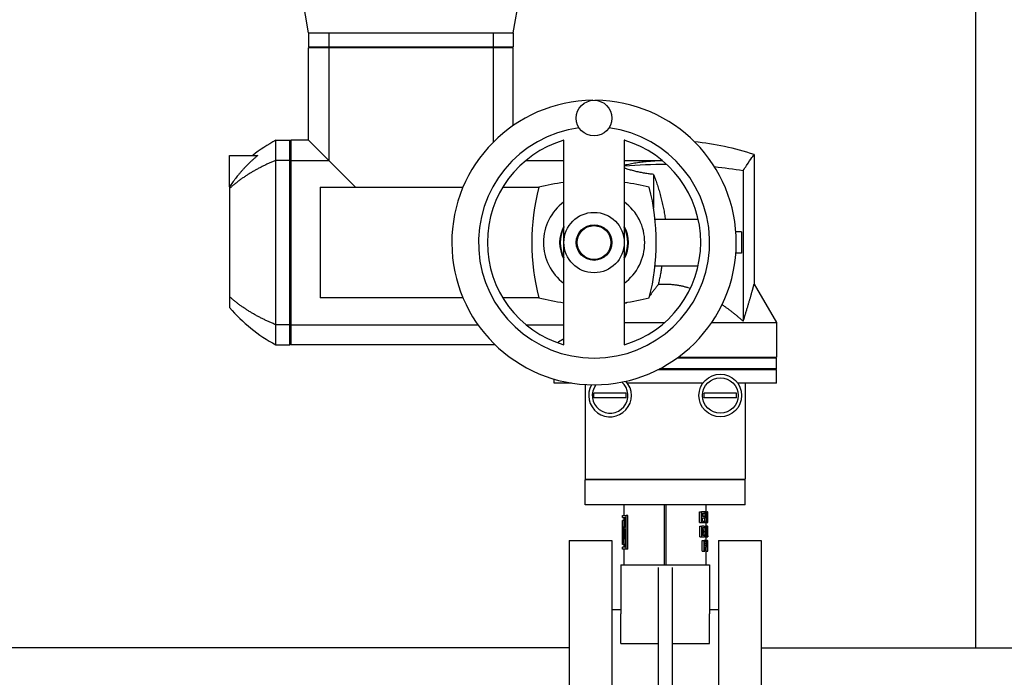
# Model space of a CAD drawing. Extents: x -89225 to 110569, y 13360 to 87647.
# Tile 157 of 256: x 40955 to 41508, y 30164 to 30533. Entities that reach past the tile are written whole.
import ezdxf

# ---------------------------------------------------------------- set-up
doc = ezdxf.new("R2010")
doc.units = 0
doc.layers.add('INSTALLATIE', color=6, linetype='Continuous')

# ---------------------------------------------------------------- blocks, each defined once
blk = doc.blocks.new('Beluchtingsinstallatie VAZ')
for p, q in [((1135362.55, -970689.31), (1135362.55, -969972.65)), ((1134987.44, -970343.35), (1134978.71, -970293.85)), ((1135102.44, -970343.35), (1135110.73, -970296.35)), ((1134987.44, -970343.35), (1134998.75, -970343.35)), ((1134987.44, -970343.35), (1134987.44, -970351.35)), ((1134998.75, -970343.35), (1134998.75, -970351.35)), ((1134998.75, -970343.35), (1135044.94, -970343.35)), ((1135044.94, -970343.35), (1135091.13, -970343.35)), ((1135091.13, -970343.35), (1135091.13, -970351.35)), ((1135091.13, -970343.35), (1135102.44, -970343.35)), ((1135102.44, -970343.35), (1135102.44, -970351.35)), ((1134987.44, -970351.35), (1134998.75, -970351.35)), ((1134987.94, -970351.35), (1134987.44, -970351.85)), ((1134998.75, -970351.85), (1134987.44, -970351.85)), ((1134987.44, -970403.85), (1134987.44, -970351.85)), ((1134998.75, -970351.35), (1135091.13, -970351.35)), ((1134998.75, -970351.85), (1134998.75, -970415.16)), ((1135091.13, -970351.85), (1134998.75, -970351.85)), ((1135091.13, -970351.35), (1135102.44, -970351.35)), ((1135102.44, -970351.85), (1135091.13, -970351.85)), ((1135091.13, -970351.85), (1135091.13, -970405.02)), ((1135101.94, -970351.35), (1135102.44, -970351.85)), ((1135102.44, -970395.55), (1135102.44, -970351.85)), ((1134968.94, -970415.16), (1134968.94, -970403.85)), ((1134968.94, -970403.85), (1134976.94, -970403.85)), ((1134976.94, -970404.35), (1134977.44, -970403.85)), ((1134976.94, -970415.16), (1134976.94, -970403.85)), ((1134977.44, -970403.85), (1134977.44, -970415.16)), ((1134987.44, -970403.85), (1134977.44, -970403.85)), ((1134998.75, -970415.16), (1134987.44, -970403.85)), ((1135130.94, -970403.85), (1135130.72, -970403.85)), ((1135130.93, -970518.87), (1135130.94, -970403.78)), ((1135164.94, -970403.79), (1135164.93, -970518.87)), ((1135165.16, -970403.85), (1135164.94, -970403.85)), ((1134942.94, -970412.35), (1134958.83, -970412.35)), ((1134942.94, -970430.06), (1134942.94, -970412.35)), ((1134968.94, -970507.54), (1134968.94, -970415.16)), ((1134976.94, -970415.16), (1134968.94, -970415.16)), ((1134976.94, -970507.54), (1134976.94, -970415.16)), ((1134977.44, -970415.16), (1134998.75, -970415.16)), ((1134977.44, -970415.16), (1134977.44, -970507.54)), ((1135013.86, -970430.27), (1134998.75, -970415.16)), ((1135109.62, -970415.16), (1135130.94, -970415.16)), ((1135164.94, -970415.16), (1135186.26, -970415.16)), ((1135237.94, -970411.86), (1135237.94, -970484.7)), ((1135231.81, -970420.86), (1135231.81, -970505.55)), ((1135181.44, -970423.03), (1135181.44, -970442.04)), ((1134942.94, -970430.06), (1134942.94, -970430.9)), ((1134942.94, -970430.9), (1134942.94, -970491.8)), ((1134993.86, -970430.27), (1135074.22, -970430.27)), ((1134993.86, -970430.27), (1134993.86, -970492.43)), ((1135096.6, -970430.27), (1135116.86, -970430.27)), ((1135206.52, -970448.35), (1135182.26, -970448.35)), ((1135187.94, -970447.71), (1135187.94, -970448.35)), ((1135230.94, -970455.35), (1135227.71, -970455.35)), ((1135230.94, -970455.35), (1135230.94, -970467.35)), ((1135230.94, -970467.35), (1135227.71, -970467.35)), ((1135182.26, -970474.35), (1135206.51, -970474.35)), ((1135237.94, -970484.7), (1135250.44, -970506.35)), ((1134942.94, -970491.8), (1134942.94, -970497.9)), ((1135074.22, -970492.43), (1134993.86, -970492.43)), ((1135116.87, -970492.43), (1135096.63, -970492.43)), ((1135179.44, -970490.72), (1135179.44, -970491.05)), ((1134968.94, -970518.85), (1134968.94, -970507.54)), ((1134976.94, -970507.54), (1134968.94, -970507.54)), ((1134976.94, -970518.85), (1134976.94, -970507.54)), ((1134977.44, -970507.54), (1135082.62, -970507.54)), ((1134977.44, -970507.54), (1134977.44, -970518.85)), ((1135109.68, -970507.54), (1135130.93, -970507.54)), ((1135164.94, -970506.35), (1135187.6, -970506.35)), ((1135214.08, -970506.35), (1135250.44, -970506.35)), ((1135250.44, -970506.35), (1135250.44, -970525.85)), ((1134968.94, -970518.85), (1134976.94, -970518.85)), ((1134976.94, -970518.35), (1134977.44, -970518.85)), ((1135092.32, -970518.85), (1134977.44, -970518.85)), ((1135250.44, -970526.35), (1135194.58, -970526.35)), ((1135195.27, -970525.85), (1135250.44, -970525.85)), ((1135249.94, -970526.35), (1135250.44, -970525.85)), ((1135250.44, -970532.35), (1135250.44, -970526.35)), ((1135250.44, -970532.85), (1135183.82, -970532.85)), ((1135250.44, -970532.35), (1135184.8, -970532.35)), ((1135249.94, -970532.35), (1135250.44, -970532.85)), ((1135250.44, -970540.35), (1135250.44, -970532.85)), ((1135125.44, -970540.35), (1135125.44, -970538.12)), ((1135135.33, -970540.35), (1135125.44, -970540.35)), ((1135142.94, -970541.19), (1135142.94, -970594.35)), ((1135209.19, -970540.35), (1135166.69, -970540.35)), ((1135250.44, -970540.35), (1135228.69, -970540.35)), ((1135232.94, -970540.35), (1135232.94, -970594.35)), ((1135147.88, -970548.6), (1135147.88, -970546.1)), ((1135166, -970546.1), (1135147.88, -970546.1)), ((1135166, -970548.6), (1135147.88, -970548.6)), ((1135166, -970548.6), (1135166, -970546.1)), ((1135209.88, -970548.6), (1135209.88, -970546.1)), ((1135228, -970546.1), (1135209.88, -970546.1)), ((1135228, -970548.6), (1135209.88, -970548.6)), ((1135228, -970548.6), (1135228, -970546.1)), ((1135142.94, -970594.35), (1135232.94, -970594.35)), ((1135143.44, -970594.85), (1135142.94, -970594.35)), ((1135232.44, -970594.85), (1135232.94, -970594.35)), ((1135232.94, -970594.85), (1135142.94, -970594.85)), ((1135142.94, -970608.85), (1135142.94, -970594.85)), ((1135232.94, -970608.85), (1135232.94, -970594.85)), ((1135232.94, -970608.85), (1135142.94, -970608.85)), ((1135164.94, -970614.85), (1135164.94, -970608.85)), ((1135187.46, -970642.58), (1135187.46, -970608.85)), ((1135188.42, -970642.58), (1135188.42, -970608.85)), ((1135210.94, -970612.85), (1135210.94, -970608.85)), ((1135163.94, -970614.85), (1135165.9, -970614.85)), ((1135163.94, -970616.05), (1135163.94, -970614.85)), ((1135163.94, -970616.05), (1135165.42, -970616.05)), ((1135164.94, -970617.6), (1135164.94, -970616.05)), ((1135165.42, -970621.35), (1135165.42, -970616.05)), ((1135166.99, -970614.85), (1135165.9, -970614.85)), ((1135165.9, -970633.85), (1135165.9, -970614.85)), ((1135166.99, -970633.85), (1135166.99, -970614.85)), ((1135207.25, -970618.85), (1135207.25, -970612.85)), ((1135207.25, -970612.85), (1135208.43, -970612.85)), ((1135207.25, -970616.34), (1135207.25, -970616.34)), ((1135208.09, -970612.85), (1135208.09, -970612.85)), ((1135208.43, -970618.85), (1135208.43, -970612.85)), ((1135210.47, -970612.85), (1135208.43, -970612.85)), ((1135208.92, -970613.54), (1135210.47, -970613.54)), ((1135208.92, -970615.39), (1135208.92, -970613.54)), ((1135210.38, -970615.39), (1135208.92, -970615.39)), ((1135208.92, -970616.08), (1135210.38, -970616.08)), ((1135208.92, -970618.16), (1135208.92, -970616.08)), ((1135210.38, -970616.08), (1135210.38, -970615.39)), ((1135210.47, -970613.54), (1135210.47, -970612.85)), ((1135210.47, -970612.85), (1135210.66, -970612.85)), ((1135210.95, -970612.85), (1135210.66, -970612.85)), ((1135210.95, -970612.85), (1135211.77, -970612.85)), ((1135211.86, -970612.85), (1135211.77, -970612.85)), ((1135211.83, -970613.54), (1135211.87, -970613.54)), ((1135211.86, -970612.85), (1135211.87, -970612.85)), ((1135211.87, -970613.54), (1135211.87, -970612.85)), ((1135211.94, -970612.85), (1135211.87, -970612.85)), ((1135211.87, -970613.54), (1135211.94, -970613.54)), ((1135211.94, -970613.54), (1135211.94, -970612.85)), ((1135211.94, -970618.85), (1135211.94, -970613.54)), ((1135163.95, -970617.6), (1135163.94, -970617.6)), ((1135163.94, -970631.1), (1135163.94, -970617.6)), ((1135163.95, -970627.09), (1135163.95, -970617.6)), ((1135164.95, -970617.6), (1135163.95, -970617.6)), ((1135164.25, -970621.35), (1135164.13, -970621.35)), ((1135164.25, -970627.09), (1135164.25, -970621.35)), ((1135164.77, -970621.35), (1135164.25, -970621.35)), ((1135165.42, -970621.35), (1135164.77, -970621.35)), ((1135164.95, -970621.35), (1135164.95, -970617.6)), ((1135207.25, -970617.98), (1135207.25, -970617.98)), ((1135207.25, -970618.85), (1135208.43, -970618.85)), ((1135207.42, -970626.85), (1135207.42, -970620.85)), ((1135207.42, -970620.85), (1135208.59, -970620.85)), ((1135208.43, -970618.85), (1135210.53, -970618.85)), ((1135208.59, -970626.85), (1135208.59, -970620.85)), ((1135209.67, -970620.85), (1135208.59, -970620.85)), ((1135208.78, -970618.85), (1135208.78, -970618.85)), ((1135210.53, -970618.16), (1135208.92, -970618.16)), ((1135209.07, -970626.16), (1135209.07, -970621.54)), ((1135209.07, -970621.54), (1135209.68, -970621.54)), ((1135209.07, -970621.67), (1135210.12, -970621.67)), ((1135210.08, -970620.91), (1135210.08, -970620.85)), ((1135210.08, -970620.85), (1135211.12, -970620.85)), ((1135210.53, -970618.85), (1135210.53, -970618.16)), ((1135210.53, -970618.85), (1135211.35, -970618.85)), ((1135210.94, -970620.85), (1135210.94, -970618.85)), ((1135211.12, -970626.85), (1135211.12, -970620.85)), ((1135211.34, -970620.85), (1135211.12, -970620.85)), ((1135211.34, -970620.85), (1135211.81, -970620.85)), ((1135211.35, -970618.85), (1135211.53, -970618.85)), ((1135211.53, -970618.85), (1135211.94, -970618.85)), ((1135211.81, -970625.33), (1135211.81, -970620.85)), ((1135211.88, -970620.85), (1135211.81, -970620.85)), ((1135211.88, -970620.85), (1135211.9, -970620.85)), ((1135211.88, -970626.85), (1135211.88, -970620.85)), ((1135211.94, -970622.6), (1135211.94, -970621.25)), ((1135164.08, -970631.1), (1135164.08, -970625.36)), ((1135165, -970622.55), (1135165.42, -970622.55)), ((1135165.42, -970632.65), (1135165.42, -970622.55)), ((1135207.42, -970626.85), (1135208.59, -970626.85)), ((1135208.59, -970626.85), (1135209.72, -970626.85)), ((1135209.69, -970626.16), (1135209.07, -970626.16)), ((1135209.22, -970625.73), (1135210.29, -970625.73)), ((1135209.45, -970623.8), (1135210.51, -970623.8)), ((1135210.08, -970626.85), (1135210.08, -970626.78)), ((1135210.08, -970626.85), (1135211.12, -970626.85)), ((1135210.94, -970628.85), (1135210.94, -970626.85)), ((1135210.94, -970626.93), (1135211.18, -970626.93)), ((1135211.12, -970626.85), (1135211.33, -970626.85)), ((1135211.33, -970626.85), (1135211.33, -970622.37)), ((1135211.33, -970626.85), (1135211.81, -970626.85)), ((1135211.81, -970626.85), (1135211.88, -970626.85)), ((1135211.88, -970622.54), (1135211.93, -970622.54)), ((1135211.88, -970622.62), (1135211.94, -970622.62)), ((1135211.88, -970624.61), (1135211.93, -970624.61)), ((1135211.88, -970626.32), (1135211.93, -970626.32)), ((1135211.88, -970626.85), (1135211.93, -970626.85)), ((1135211.93, -970626.85), (1135211.94, -970626.85)), ((1135211.94, -970626.85), (1135211.94, -970625.3)), ((1135133.94, -970628.85), (1135133.94, -970968.85)), ((1135133.94, -970628.85), (1135157.94, -970628.85)), ((1135157.94, -970628.85), (1135157.94, -970968.85)), ((1135163.94, -970631.1), (1135163.94, -970631.1)), ((1135164.08, -970631.1), (1135163.94, -970631.1)), ((1135165.42, -970632.65), (1135163.94, -970632.65)), ((1135163.94, -970633.85), (1135163.94, -970632.65)), ((1135164.08, -970631.1), (1135164.19, -970631.1)), ((1135165.2, -970631.1), (1135164.19, -970631.1)), ((1135164.94, -970632.65), (1135164.94, -970631.1)), ((1135208.8, -970634.85), (1135208.8, -970628.85)), ((1135208.8, -970628.85), (1135209.9, -970628.85)), ((1135209.9, -970634.85), (1135209.9, -970628.85)), ((1135210.74, -970628.85), (1135209.9, -970628.85)), ((1135210.25, -970631.7), (1135210.25, -970629.54)), ((1135210.25, -970629.54), (1135210.77, -970629.54)), ((1135210.25, -970629.59), (1135210.98, -970629.59)), ((1135210.25, -970630.6), (1135211.16, -970630.6)), ((1135210.77, -970631.7), (1135210.25, -970631.7)), ((1135210.25, -970632.39), (1135210.78, -970632.39)), ((1135210.25, -970634.85), (1135210.25, -970632.39)), ((1135210.56, -970634.85), (1135210.56, -970632.39)), ((1135210.74, -970628.85), (1135211.58, -970628.85)), ((1135211.58, -970634.85), (1135211.58, -970628.85)), ((1135211.72, -970628.85), (1135211.58, -970628.85)), ((1135211.71, -970634.85), (1135211.71, -970630.37)), ((1135211.72, -970628.85), (1135211.94, -970628.85)), ((1135211.94, -970633.33), (1135211.94, -970628.85)), ((1135211.94, -970628.85), (1135211.94, -970628.85)), ((1135211.94, -970634.85), (1135211.94, -970628.85)), ((1135217.94, -970628.85), (1135217.94, -970968.85)), ((1135217.94, -970628.85), (1135241.94, -970628.85)), ((1135241.94, -970628.85), (1135241.94, -970968.85)), ((1135165.9, -970633.85), (1135163.94, -970633.85)), ((1135164.94, -970642.58), (1135164.94, -970633.85)), ((1135166.99, -970633.85), (1135165.9, -970633.85)), ((1135208.8, -970634.85), (1135209.9, -970634.85)), ((1135209.9, -970634.85), (1135210.25, -970634.85)), ((1135210.56, -970634.85), (1135211.58, -970634.85)), ((1135210.94, -970642.58), (1135210.94, -970634.85)), ((1135211.58, -970634.85), (1135211.71, -970634.85)), ((1135211.71, -970634.85), (1135211.94, -970634.85)), ((1135211.94, -970634.85), (1135211.94, -970634.85)), ((1135162.94, -970642.58), (1135212.94, -970642.58)), ((1135162.94, -970642.58), (1135162.94, -970670.23)), ((1135183.94, -970644.1), (1135183.94, -970734.75)), ((1135191.94, -970644.1), (1135191.94, -970734.75)), ((1135212.94, -970642.58), (1135212.94, -970670.23)), ((1135162.94, -970667.85), (1135157.94, -970667.85)), ((1135162.94, -970686.89), (1135162.94, -970670.23)), ((1135217.94, -970667.85), (1135212.94, -970667.85)), ((1135212.94, -970686.89), (1135212.94, -970670.23)), ((1135162.94, -970686.89), (1135183.94, -970686.89)), ((1135191.94, -970686.89), (1135212.94, -970686.89)), ((1135133.94, -970689.31), (1134331.67, -970689.31)), ((1135241.94, -970689.31), (1135439.34, -970689.31))]:
    blk.add_line(p, q)
for centre, radius in [((1135147.94, -970391.35), 10.02), ((1135147.94, -970461.35), 16.99), ((1135147.94, -970461.35), 10), ((1135147.94, -970461.35), 9.5), ((1135218.94, -970547.35), 12), ((1135218.94, -970547.35), 10)]:
    blk.add_circle(centre, radius)
for centre, radius, start, end in [((1135147.94, -970461.35), 80, 90.5336, 89.4668), ((1135147.94, -970461.35), 65, 97.3852, 82.6152), ((1135012.57, -970484.61), 91.79, 118.3786, 128.0729), ((1135147.94, -970461.33), 60, 106.4538, 253.5353), ((1135147.94, -970461.33), 60, 286.4538, 73.5353), ((1135187.94, -970563.85), 160, 71.7901, 84.0849), ((1135147.94, -970551.35), 125, 97.815, 104.395), ((1135147.94, -970551.35), 125, 75.605, 82.1821), ((1135237.94, -970461.35), 125, 165.605, 194.395), ((1135057.94, -970461.35), 125, 345.605, 14.395), ((1135147.94, -970461.35), 28.5, 126.6136, 233.3756), ((1135147.94, -970461.35), 28.5, 306.6136, 53.3756), ((1135147.94, -970461.35), 19.36, 151.4051, 208.5841), ((1135147.94, -970461.35), 18.97, 153.6281, 206.3611), ((1135147.94, -970461.35), 19.36, 331.4051, 28.5841), ((1135147.94, -970461.35), 18.97, 333.6281, 26.3611), ((1135147.94, -970371.35), 125, 255.605, 262.1821), ((1135147.94, -970371.35), 125, 277.815, 284.395), ((1135012.57, -970438.09), 91.79, 220.6643, 241.6214), ((1135156.94, -970547.35), 12, 149.9338, 42.0148), ((1135156.94, -970547.35), 10, 143.0849, 48.8637)]:
    blk.add_arc(centre, radius, start, end)
for centre, major_axis, ratio, start_param, end_param in [((1135187.94, -970632.01), (0, 57.04), 0.403245, 5.008031, 5.042049), ((1135187.94, -970632.01), (0, 57.04), 0.403245, 4.957643, 4.995366), ((1135187.94, -970632.01), (0, 59.52), 0.403245, 4.935284, 5.040088), ((1135187.94, -970630.79), (0, 63.23), 0.379542, 4.929741, 4.999991), ((1135187.94, -970605.27), (0, -63.09), 0.38038, 1.381313, 1.450313), ((1135187.94, -970607.97), (0, -59.49), 0.403446, 1.386919, 1.488723), ((1135187.94, -970628.51), (0, 56.54), 0.424475, 1.443878, 1.545674), ((1135187.94, -970636.13), (0, 56.54), 0.424475, 1.306356, 1.410196), ((1135187.94, -970629.16), (0, 37.37), 0.642148, 4.815134, 4.936619), ((1135187.94, -970631.58), (0, 56.54), 0.424475, 1.460663, 1.562343), ((1135187.94, -970639.2), (0, 56.54), 0.424475, 1.271902, 1.427057), ((1135187.94, -970630.76), (0, 37.37), 0.642148, 4.817148, 4.938674), ((1135187.7, -970622.6), (24.24, 0), 0.099504, 6.276807, 6.308702), ((1135187.94, -970639.2), (0, 54.18), 0.424475, 1.365946, 1.420762), ((1135187.94, -970635.52), (0, 37.37), 0.642148, 4.730419, 4.85065), ((1135187.94, -970633.93), (0, 37.37), 0.642148, 4.728415, 4.848627)]:
    blk.add_ellipse(centre, major_axis=major_axis, ratio=ratio, start_param=start_param, end_param=end_param)
for points, knots in [([(1134999.12, -970351.35), (1134999.09, -970351.39), (1134999.06, -970351.43), (1134999.03, -970351.47), (1134998.99, -970351.52), (1134998.96, -970351.56), (1134998.93, -970351.6), (1134998.9, -970351.64), (1134998.87, -970351.68), (1134998.84, -970351.72), (1134998.81, -970351.77), (1134998.78, -970351.81), (1134998.75, -970351.85)], [0, 0, 0, 0, 0.1811347, 0.1811347, 0.1811347, 0.3622695, 0.3622695, 0.3622695, 0.5434043, 0.5434043, 0.5434043, 0.7245391, 0.7245391, 0.7245391, 0.7245391]), ([(1135091.13, -970351.85), (1135091.1, -970351.81), (1135091.07, -970351.77), (1135091.04, -970351.72), (1135091.01, -970351.68), (1135090.98, -970351.64), (1135090.95, -970351.6), (1135090.92, -970351.56), (1135090.88, -970351.52), (1135090.85, -970351.47), (1135090.82, -970351.43), (1135090.79, -970351.39), (1135090.76, -970351.35)], [0, 0, 0, 0, 0.1811348, 0.1811348, 0.1811348, 0.3622696, 0.3622696, 0.3622696, 0.5434043, 0.5434043, 0.5434043, 0.724539, 0.724539, 0.724539, 0.724539]), ([(1134958.83, -970412.35), (1134958.44, -970412.67), (1134958.06, -970413), (1134957.67, -970413.32), (1134957.29, -970413.65), (1134956.91, -970413.98), (1134956.54, -970414.32), (1134956.16, -970414.65), (1134955.79, -970414.99), (1134955.42, -970415.33), (1134955.24, -970415.5), (1134955.06, -970415.67), (1134954.87, -970415.84), (1134954.69, -970416.01), (1134954.51, -970416.18), (1134954.33, -970416.36), (1134953.97, -970416.7), (1134953.61, -970417.05), (1134953.26, -970417.4), (1134952.91, -970417.76), (1134952.56, -970418.11), (1134952.21, -970418.47), (1134951.86, -970418.83), (1134951.52, -970419.19), (1134951.18, -970419.56), (1134950.84, -970419.92), (1134950.5, -970420.29), (1134950.17, -970420.66), (1134949.84, -970421.03), (1134949.51, -970421.4), (1134949.19, -970421.78), (1134948.86, -970422.16), (1134948.54, -970422.53), (1134948.22, -970422.92), (1134947.91, -970423.3), (1134947.59, -970423.68), (1134947.28, -970424.07), (1134946.97, -970424.46), (1134946.67, -970424.85), (1134946.37, -970425.24), (1134946.07, -970425.63), (1134945.77, -970426.03), (1134945.47, -970426.43), (1134945.18, -970426.82), (1134944.89, -970427.22), (1134944.6, -970427.62), (1134944.32, -970428.03), (1134944.04, -970428.43), (1134943.76, -970428.84), (1134943.48, -970429.24), (1134943.21, -970429.65), (1134942.94, -970430.06)], [0, 0, 0, 0, 1.583666, 1.583666, 1.583666, 3.164949, 3.164949, 3.164949, 4.743562, 4.743562, 4.743562, 5.531803, 5.531803, 5.531803, 6.320113, 6.320113, 6.320113, 7.898103, 7.898103, 7.898103, 9.477787, 9.477787, 9.477787, 11.058986, 11.058986, 11.058986, 12.641503, 12.641503, 12.641503, 14.225123, 14.225123, 14.225123, 15.809614, 15.809614, 15.809614, 17.394733, 17.394733, 17.394733, 18.980221, 18.980221, 18.980221, 20.565812, 20.565812, 20.565812, 22.151229, 22.151229, 22.151229, 23.736189, 23.736189, 23.736189, 25.320403, 25.320403, 25.320403, 25.320403]), ([(1134968.94, -970415.16), (1134968.31, -970415.41), (1134967.69, -970415.66), (1134967.07, -970415.93), (1134966.46, -970416.19), (1134965.84, -970416.45), (1134965.23, -970416.73), (1134964.63, -970417), (1134964.02, -970417.27), (1134963.43, -970417.56), (1134962.83, -970417.84), (1134962.23, -970418.13), (1134961.65, -970418.42), (1134961.06, -970418.71), (1134960.48, -970419.01), (1134959.9, -970419.31), (1134959.32, -970419.61), (1134958.75, -970419.91), (1134958.19, -970420.23), (1134957.62, -970420.54), (1134957.06, -970420.85), (1134956.51, -970421.17), (1134955.96, -970421.49), (1134955.41, -970421.81), (1134954.87, -970422.14), (1134954.33, -970422.47), (1134953.79, -970422.8), (1134953.26, -970423.14), (1134952.73, -970423.48), (1134952.2, -970423.82), (1134951.68, -970424.17), (1134951.16, -970424.51), (1134950.64, -970424.87), (1134950.13, -970425.22), (1134949.62, -970425.58), (1134949.12, -970425.94), (1134948.62, -970426.31), (1134948.12, -970426.67), (1134947.63, -970427.04), (1134947.15, -970427.42), (1134946.66, -970427.79), (1134946.18, -970428.17), (1134945.71, -970428.55), (1134945.23, -970428.94), (1134944.76, -970429.32), (1134944.3, -970429.71), (1134943.84, -970430.1), (1134943.39, -970430.5), (1134942.94, -970430.9)], [0, 0, 0, 0, 2.1598, 2.1598, 2.1598, 4.318796, 4.318796, 4.318796, 6.476322, 6.476322, 6.476322, 8.631723, 8.631723, 8.631723, 10.784362, 10.784362, 10.784362, 12.933627, 12.933627, 12.933627, 15.078937, 15.078937, 15.078937, 17.219775, 17.219775, 17.219775, 19.361035, 19.361035, 19.361035, 21.506437, 21.506437, 21.506437, 23.655551, 23.655551, 23.655551, 25.807896, 25.807896, 25.807896, 27.962948, 27.962948, 27.962948, 30.120145, 30.120145, 30.120145, 32.278898, 32.278898, 32.278898, 34.438592, 34.438592, 34.438592, 34.438592]), ([(1134977.44, -970415.16), (1134977.42, -970415.17), (1134977.4, -970415.19), (1134977.38, -970415.2), (1134977.36, -970415.22), (1134977.34, -970415.23), (1134977.31, -970415.25), (1134977.27, -970415.28), (1134977.23, -970415.31), (1134977.19, -970415.34), (1134977.15, -970415.37), (1134977.11, -970415.4), (1134977.06, -970415.44), (1134977.02, -970415.47), (1134976.98, -970415.5), (1134976.94, -970415.53)], [0, 0, 0, 0, 0.0905674, 0.0905674, 0.0905674, 0.1811348, 0.1811348, 0.1811348, 0.3622696, 0.3622696, 0.3622696, 0.5434044, 0.5434044, 0.5434044, 0.7245391, 0.7245391, 0.7245391, 0.7245391]), ([(1135164.94, -970417.74), (1135164.96, -970417.73), (1135164.98, -970417.73), (1135165, -970417.72), (1135165.54, -970417.6), (1135166.07, -970417.49), (1135166.61, -970417.37), (1135167.15, -970417.26), (1135167.69, -970417.15), (1135168.23, -970417.05), (1135168.77, -970416.94), (1135169.31, -970416.84), (1135169.85, -970416.75), (1135170.39, -970416.65), (1135170.94, -970416.56), (1135171.48, -970416.47), (1135172.02, -970416.39), (1135172.57, -970416.3), (1135173.11, -970416.22), (1135173.66, -970416.14), (1135174.2, -970416.07), (1135174.75, -970416), (1135175.3, -970415.93), (1135175.85, -970415.86), (1135176.39, -970415.8), (1135176.94, -970415.74), (1135177.49, -970415.68), (1135178.04, -970415.63), (1135178.59, -970415.58), (1135179.14, -970415.53), (1135179.69, -970415.49), (1135180.24, -970415.44), (1135180.79, -970415.4), (1135181.34, -970415.37), (1135181.89, -970415.33), (1135182.44, -970415.3), (1135182.99, -970415.28), (1135183.54, -970415.25), (1135184.09, -970415.23), (1135184.64, -970415.21), (1135185.18, -970415.19), (1135185.73, -970415.18), (1135186.28, -970415.17)], [3.242113, 3.242113, 3.242113, 3.242113, 3.304585, 3.304585, 3.304585, 4.959208, 4.959208, 4.959208, 6.614997, 6.614997, 6.614997, 8.271665, 8.271665, 8.271665, 9.928927, 9.928927, 9.928927, 11.586503, 11.586503, 11.586503, 13.244122, 13.244122, 13.244122, 14.901519, 14.901519, 14.901519, 16.55844, 16.55844, 16.55844, 18.214644, 18.214644, 18.214644, 19.869904, 19.869904, 19.869904, 21.524008, 21.524008, 21.524008, 23.176761, 23.176761, 23.176761, 24.814152, 24.814152, 24.814152, 24.814152]), ([(1135231.81, -970420.86), (1135232.47, -970419.84), (1135233.09, -970418.91), (1135236.29, -970414.15), (1135237.8, -970412.06), (1135237.94, -970411.87), (1135237.94, -970411.86), (1135237.94, -970411.86)], [-36.161846, -36.161846, -36.161846, -36.161846, -35.377136, -35.377136, -31.778536, -31.778536, -31.600868, -31.600868, -31.600868, -31.600868]), ([(1135181.44, -970423.03), (1135181.02, -970422.99), (1135180.6, -970422.95), (1135180.18, -970422.9), (1135179.76, -970422.85), (1135179.34, -970422.8), (1135178.92, -970422.74), (1135178.5, -970422.68), (1135178.08, -970422.62), (1135177.67, -970422.56), (1135177.25, -970422.49), (1135176.83, -970422.43), (1135176.42, -970422.36), (1135176, -970422.29), (1135175.59, -970422.21), (1135175.17, -970422.13), (1135174.76, -970422.06), (1135174.34, -970421.97), (1135173.93, -970421.89), (1135173.52, -970421.81), (1135173.11, -970421.72), (1135172.7, -970421.63), (1135172.28, -970421.54), (1135171.88, -970421.44), (1135171.47, -970421.34), (1135170.65, -970421.15), (1135169.83, -970420.94), (1135169.02, -970420.73), (1135168.21, -970420.51), (1135167.4, -970420.28), (1135166.6, -970420.04), (1135166.04, -970419.88), (1135165.49, -970419.71), (1135164.94, -970419.54)], [0, 0, 0, 0, 1.269045, 1.269045, 1.269045, 2.538457, 2.538457, 2.538457, 3.808014, 3.808014, 3.808014, 5.07747, 5.07747, 5.07747, 6.346551, 6.346551, 6.346551, 7.614962, 7.614962, 7.614962, 8.882411, 8.882411, 8.882411, 10.149737, 10.149737, 10.149737, 12.685794, 12.685794, 12.685794, 15.223792, 15.223792, 15.223792, 16.969031, 16.969031, 16.969031, 16.969031]), ([(1135181.44, -970423.03), (1135181.81, -970424.03), (1135182.16, -970425.03), (1135182.51, -970426.03), (1135182.86, -970427.03), (1135183.2, -970428.04), (1135183.52, -970429.06), (1135183.85, -970430.07), (1135184.16, -970431.09), (1135184.46, -970432.11), (1135184.77, -970433.14), (1135185.06, -970434.16), (1135185.33, -970435.19), (1135185.47, -970435.71), (1135185.61, -970436.22), (1135185.74, -970436.74), (1135185.87, -970437.26), (1135186, -970437.78), (1135186.12, -970438.3), (1135186.24, -970438.81), (1135186.36, -970439.33), (1135186.48, -970439.86), (1135186.6, -970440.38), (1135186.71, -970440.9), (1135186.82, -970441.42), (1135186.93, -970441.94), (1135187.03, -970442.46), (1135187.14, -970442.99), (1135187.24, -970443.51), (1135187.34, -970444.03), (1135187.43, -970444.56), (1135187.52, -970445.08), (1135187.61, -970445.61), (1135187.7, -970446.13), (1135187.78, -970446.66), (1135187.86, -970447.18), (1135187.94, -970447.71)], [0, 0, 0, 0, 3.184174, 3.184174, 3.184174, 6.376233, 6.376233, 6.376233, 9.573612, 9.573612, 9.573612, 12.773966, 12.773966, 12.773966, 14.374592, 14.374592, 14.374592, 15.975195, 15.975195, 15.975195, 17.575556, 17.575556, 17.575556, 19.175474, 19.175474, 19.175474, 20.77477, 20.77477, 20.77477, 22.373284, 22.373284, 22.373284, 23.970883, 23.970883, 23.970883, 25.567453, 25.567453, 25.567453, 25.567453]), ([(1135186.04, -970474.35), (1135185.98, -970474.79), (1135185.92, -970475.23), (1135185.78, -970476.12), (1135185.71, -970476.56), (1135185.57, -970477.44), (1135185.49, -970477.88), (1135185.34, -970478.76), (1135185.26, -970479.2), (1135185.09, -970480.08), (1135185, -970480.52), (1135184.82, -970481.39), (1135184.73, -970481.83), (1135184.45, -970483.14), (1135184.25, -970484.01), (1135184.04, -970484.88)], [0, 0, 0, 0, 1.339338, 1.339338, 2.67921, 2.67921, 4.019517, 4.019517, 5.36015, 5.36015, 6.700991, 6.700991, 8.041911, 8.041911, 10.723441, 10.723441, 10.723441, 10.723441]), ([(1135184.04, -970484.88), (1135183.66, -970485.39), (1135183.28, -970485.9), (1135182.89, -970486.41), (1135182.51, -970486.92), (1135182.13, -970487.43), (1135181.74, -970487.95), (1135181.36, -970488.46), (1135180.98, -970488.98), (1135180.59, -970489.49), (1135180.21, -970490.01), (1135179.82, -970490.53), (1135179.44, -970491.05)], [0, 0, 0, 0, 2.06758, 2.06758, 2.06758, 4.135473, 4.135473, 4.135473, 6.203709, 6.203709, 6.203709, 8.272299, 8.272299, 8.272299, 8.272299]), ([(1135184.04, -970484.88), (1135184.32, -970484.85), (1135184.6, -970484.83), (1135184.88, -970484.81), (1135185.16, -970484.79), (1135185.44, -970484.77), (1135185.72, -970484.76), (1135186.28, -970484.73), (1135186.84, -970484.71), (1135187.4, -970484.7), (1135187.68, -970484.7), (1135187.96, -970484.7), (1135188.24, -970484.7), (1135188.52, -970484.7), (1135188.8, -970484.71), (1135189.08, -970484.71), (1135189.64, -970484.73), (1135190.2, -970484.76), (1135190.76, -970484.79), (1135191.04, -970484.81), (1135191.32, -970484.83), (1135191.6, -970484.86), (1135191.88, -970484.88), (1135192.16, -970484.91), (1135192.44, -970484.94), (1135192.72, -970484.97), (1135193, -970485), (1135193.27, -970485.04), (1135193.55, -970485.07), (1135193.83, -970485.11), (1135194.11, -970485.15), (1135194.38, -970485.19), (1135194.66, -970485.23), (1135194.94, -970485.28), (1135195.21, -970485.33), (1135195.49, -970485.37), (1135195.77, -970485.43), (1135196.04, -970485.48), (1135196.32, -970485.53), (1135196.59, -970485.59), (1135196.87, -970485.64), (1135197.14, -970485.7), (1135197.42, -970485.76), (1135197.69, -970485.82), (1135197.96, -970485.89), (1135198.24, -970485.95), (1135198.51, -970486.02), (1135198.78, -970486.09), (1135199.06, -970486.16), (1135199.33, -970486.23), (1135199.6, -970486.3), (1135199.87, -970486.38), (1135200.14, -970486.46), (1135200.41, -970486.53), (1135200.68, -970486.61), (1135201.17, -970486.76), (1135201.65, -970486.91), (1135202.14, -970487.07)], [0, 0, 0, 0, 0.84164, 0.84164, 0.84164, 1.683212, 1.683212, 1.683212, 3.365802, 3.365802, 3.365802, 4.207037, 4.207037, 4.207037, 5.048277, 5.048277, 5.048277, 6.730965, 6.730965, 6.730965, 7.572628, 7.572628, 7.572628, 8.414359, 8.414359, 8.414359, 9.255982, 9.255982, 9.255982, 10.09734, 10.09734, 10.09734, 10.938937, 10.938937, 10.938937, 11.781112, 11.781112, 11.781112, 12.623954, 12.623954, 12.623954, 13.467524, 13.467524, 13.467524, 14.31186, 14.31186, 14.31186, 15.156978, 15.156978, 15.156978, 16.002871, 16.002871, 16.002871, 16.849515, 16.849515, 16.849515, 18.378815, 18.378815, 18.378815, 18.378815]), ([(1135231.81, -970505.55), (1135231.92, -970505.22), (1135232.03, -970504.88), (1135232.13, -970504.55), (1135232.24, -970504.22), (1135232.35, -970503.89), (1135232.45, -970503.56), (1135232.56, -970503.23), (1135232.66, -970502.9), (1135232.76, -970502.58), (1135232.87, -970502.25), (1135232.97, -970501.93), (1135233.07, -970501.61), (1135233.12, -970501.45), (1135233.17, -970501.29), (1135233.22, -970501.13), (1135233.27, -970500.97), (1135233.32, -970500.81), (1135233.37, -970500.66), (1135233.46, -970500.34), (1135233.56, -970500.03), (1135233.66, -970499.71), (1135233.75, -970499.4), (1135233.85, -970499.09), (1135233.94, -970498.79), (1135234.04, -970498.48), (1135234.13, -970498.17), (1135234.22, -970497.87), (1135234.31, -970497.57), (1135234.4, -970497.27), (1135234.49, -970496.97), (1135234.58, -970496.68), (1135234.67, -970496.38), (1135234.75, -970496.09), (1135234.84, -970495.8), (1135234.92, -970495.51), (1135235.01, -970495.23), (1135235.09, -970494.95), (1135235.17, -970494.67), (1135235.25, -970494.39), (1135235.33, -970494.11), (1135235.41, -970493.84), (1135235.49, -970493.57), (1135235.57, -970493.3), (1135235.65, -970493.04), (1135235.72, -970492.78), (1135235.8, -970492.51), (1135235.87, -970492.26), (1135235.94, -970492), (1135236.01, -970491.75), (1135236.08, -970491.5), (1135236.15, -970491.26), (1135236.22, -970491.02), (1135236.29, -970490.78), (1135236.35, -970490.55), (1135236.39, -970490.43), (1135236.42, -970490.31), (1135236.45, -970490.2), (1135236.48, -970490.09), (1135236.51, -970489.97), (1135236.54, -970489.86), (1135236.61, -970489.64), (1135236.67, -970489.42), (1135236.73, -970489.21), (1135236.78, -970488.99), (1135236.84, -970488.79), (1135236.9, -970488.59), (1135236.95, -970488.38), (1135237, -970488.19), (1135237.06, -970488), (1135237.11, -970487.81), (1135237.16, -970487.63), (1135237.2, -970487.46), (1135237.25, -970487.28), (1135237.3, -970487.11), (1135237.34, -970486.95), (1135237.38, -970486.79), (1135237.42, -970486.64), (1135237.46, -970486.49), (1135237.5, -970486.35), (1135237.54, -970486.21), (1135237.57, -970486.08), (1135237.59, -970486.02), (1135237.61, -970485.96), (1135237.62, -970485.9), (1135237.64, -970485.84), (1135237.65, -970485.78), (1135237.67, -970485.72), (1135237.68, -970485.67), (1135237.7, -970485.61), (1135237.71, -970485.56), (1135237.73, -970485.51), (1135237.74, -970485.46), (1135237.75, -970485.41), (1135237.76, -970485.37), (1135237.77, -970485.32), (1135237.79, -970485.28), (1135237.8, -970485.24), (1135237.81, -970485.2), (1135237.82, -970485.16), (1135237.84, -970485.08), (1135237.86, -970485.02), (1135237.87, -970484.96), (1135237.88, -970484.93), (1135237.89, -970484.9), (1135237.89, -970484.88), (1135237.9, -970484.86), (1135237.9, -970484.83), (1135237.91, -970484.81), (1135237.91, -970484.8), (1135237.92, -970484.78), (1135237.92, -970484.76), (1135237.93, -970484.75), (1135237.93, -970484.74), (1135237.93, -970484.73), (1135237.93, -970484.72), (1135237.94, -970484.71), (1135237.94, -970484.71), (1135237.94, -970484.7), (1135237.94, -970484.7), (1135237.94, -970484.7), (1135237.94, -970484.7), (1135237.94, -970484.7)], [0, 0, 0, 0, 1.563163, 1.563163, 1.563163, 3.126047, 3.126047, 3.126047, 4.688651, 4.688651, 4.688651, 6.250988, 6.250988, 6.250988, 7.032066, 7.032066, 7.032066, 7.813278, 7.813278, 7.813278, 9.377203, 9.377203, 9.377203, 10.942696, 10.942696, 10.942696, 12.50923, 12.50923, 12.50923, 14.076332, 14.076332, 14.076332, 15.643592, 15.643592, 15.643592, 17.21066, 17.21066, 17.21066, 18.777255, 18.777255, 18.777255, 20.343167, 20.343167, 20.343167, 21.908263, 21.908263, 21.908263, 23.472483, 23.472483, 23.472483, 25.035852, 25.035852, 25.035852, 26.598477, 26.598477, 26.598477, 27.37957, 27.37957, 27.37957, 28.161355, 28.161355, 28.161355, 29.728341, 29.728341, 29.728341, 31.29872, 31.29872, 31.29872, 32.871194, 32.871194, 32.871194, 34.444595, 34.444595, 34.444595, 36.017895, 36.017895, 36.017895, 37.590228, 37.590228, 37.590228, 39.160904, 39.160904, 39.160904, 39.945461, 39.945461, 39.945461, 40.729439, 40.729439, 40.729439, 41.512813, 41.512813, 41.512813, 42.295575, 42.295575, 42.295575, 43.077734, 43.077734, 43.077734, 43.859317, 43.859317, 43.859317, 45.421802, 45.421802, 45.421802, 46.203305, 46.203305, 46.203305, 46.98483, 46.98483, 46.98483, 47.766239, 47.766239, 47.766239, 48.547403, 48.547403, 48.547403, 49.328459, 49.328459, 49.328459, 50.109498, 50.109498, 50.109498, 50.109498, 50.109498, 50.109498]), ([(1134968.94, -970507.54), (1134968.31, -970507.29), (1134967.69, -970507.03), (1134967.07, -970506.77), (1134966.46, -970506.51), (1134965.84, -970506.24), (1134965.23, -970505.97), (1134964.63, -970505.7), (1134964.02, -970505.42), (1134963.43, -970505.14), (1134962.83, -970504.86), (1134962.23, -970504.57), (1134961.65, -970504.28), (1134961.06, -970503.99), (1134960.48, -970503.69), (1134959.9, -970503.39), (1134959.32, -970503.09), (1134958.75, -970502.78), (1134958.19, -970502.47), (1134957.62, -970502.16), (1134957.06, -970501.85), (1134956.51, -970501.53), (1134955.96, -970501.21), (1134955.41, -970500.88), (1134954.87, -970500.56), (1134954.33, -970500.23), (1134953.79, -970499.9), (1134953.26, -970499.56), (1134952.73, -970499.22), (1134952.2, -970498.88), (1134951.68, -970498.53), (1134951.16, -970498.18), (1134950.64, -970497.83), (1134950.13, -970497.47), (1134949.62, -970497.12), (1134949.12, -970496.76), (1134948.62, -970496.39), (1134948.12, -970496.03), (1134947.63, -970495.66), (1134947.15, -970495.28), (1134946.66, -970494.91), (1134946.18, -970494.53), (1134945.71, -970494.15), (1134945.23, -970493.76), (1134944.76, -970493.38), (1134944.3, -970492.99), (1134943.84, -970492.59), (1134943.39, -970492.2), (1134942.94, -970491.8)], [0, 0, 0, 0, 2.1598, 2.1598, 2.1598, 4.318796, 4.318796, 4.318796, 6.476322, 6.476322, 6.476322, 8.631723, 8.631723, 8.631723, 10.784362, 10.784362, 10.784362, 12.933627, 12.933627, 12.933627, 15.078937, 15.078937, 15.078937, 17.219775, 17.219775, 17.219775, 19.361035, 19.361035, 19.361035, 21.506437, 21.506437, 21.506437, 23.655551, 23.655551, 23.655551, 25.807896, 25.807896, 25.807896, 27.962948, 27.962948, 27.962948, 30.120145, 30.120145, 30.120145, 32.278898, 32.278898, 32.278898, 34.438592, 34.438592, 34.438592, 34.438592]), ([(1135179.36, -970491.06), (1135179.36, -970491.06), (1135179.37, -970491.06), (1135179.38, -970491.06), (1135179.38, -970491.06), (1135179.39, -970491.06), (1135179.4, -970491.05), (1135179.4, -970491.05), (1135179.41, -970491.05), (1135179.42, -970491.05), (1135179.43, -970491.05), (1135179.43, -970491.05), (1135179.44, -970491.05)], [0, 0, 0, 0, 0.02108577, 0.02108577, 0.02108577, 0.04217195, 0.04217195, 0.04217195, 0.06325852, 0.06325852, 0.06325852, 0.08434548, 0.08434548, 0.08434548, 0.08434548]), ([(1135164.94, -970495.67), (1135165.04, -970495.62), (1135165.15, -970495.58), (1135165.26, -970495.53), (1135165.71, -970495.33), (1135166.15, -970495.14), (1135166.6, -970494.95)], [21.830217, 21.830217, 21.830217, 21.830217, 22.190841, 22.190841, 22.190841, 23.665666, 23.665666, 23.665666, 23.665666]), ([(1135219.93, -970496.24), (1135219.98, -970496.28), (1135220.04, -970496.31), (1135220.09, -970496.35), (1135220.55, -970496.67), (1135221, -970496.98), (1135221.45, -970497.31), (1135221.9, -970497.63), (1135222.35, -970497.95), (1135222.8, -970498.28), (1135223.24, -970498.61), (1135223.69, -970498.94), (1135224.13, -970499.27), (1135224.57, -970499.61), (1135225.01, -970499.94), (1135225.44, -970500.28), (1135225.88, -970500.62), (1135226.31, -970500.96), (1135226.75, -970501.31), (1135227.18, -970501.65), (1135227.61, -970502), (1135228.03, -970502.35), (1135228.46, -970502.7), (1135228.88, -970503.05), (1135229.3, -970503.41), (1135229.73, -970503.76), (1135230.15, -970504.12), (1135230.56, -970504.47), (1135230.98, -970504.83), (1135231.4, -970505.19), (1135231.81, -970505.55)], [38.636456, 38.636456, 38.636456, 38.636456, 38.835497, 38.835497, 38.835497, 40.521803, 40.521803, 40.521803, 42.208818, 42.208818, 42.208818, 43.896368, 43.896368, 43.896368, 45.584213, 45.584213, 45.584213, 47.272052, 47.272052, 47.272052, 48.959524, 48.959524, 48.959524, 50.646214, 50.646214, 50.646214, 52.331655, 52.331655, 52.331655, 54.015333, 54.015333, 54.015333, 54.015333]), ([(1134976.94, -970507.17), (1134976.98, -970507.2), (1134977.02, -970507.23), (1134977.06, -970507.26), (1134977.11, -970507.29), (1134977.15, -970507.32), (1134977.19, -970507.36), (1134977.23, -970507.39), (1134977.27, -970507.42), (1134977.31, -970507.45), (1134977.36, -970507.48), (1134977.4, -970507.51), (1134977.44, -970507.54)], [0, 0, 0, 0, 0.1811347, 0.1811347, 0.1811347, 0.3622695, 0.3622695, 0.3622695, 0.5434043, 0.5434043, 0.5434043, 0.724539, 0.724539, 0.724539, 0.724539]), ([(1135130.93, -970515.51), (1135130.73, -970515.63), (1135130.53, -970515.75), (1135129.11, -970516.59), (1135128.11, -970517.2), (1135127.33, -970517.68)], [-31.817188, -31.817188, -31.817188, -31.817188, -31.670449, -31.670449, -30.753456, -30.753456, -30.753456, -30.753456]), ([(1135209.45, -970623.8), (1135209.44, -970623.59), (1135209.44, -970623.37), (1135209.42, -970622.95), (1135209.4, -970622.74), (1135209.34, -970622.35), (1135209.29, -970622.17), (1135209.21, -970621.95), (1135209.18, -970621.88), (1135209.12, -970621.78), (1135209.09, -970621.74), (1135209.07, -970621.71)], [-0.2569404, -0.2569404, -0.2569404, -0.2569404, -0.1926715, -0.1926715, -0.1285406, -0.1285406, -0.0644418, -0.0644418, -0.0322986, -0.0322986, -0.0104609, -0.0104609, -0.0104609, -0.0104609]), ([(1135209.67, -970620.85), (1135209.77, -970620.85), (1135209.86, -970620.85), (1135210.03, -970620.89), (1135210.09, -970620.91), (1135210.14, -970620.94)], [-0.09553916, -0.09553916, -0.09553916, -0.09553916, -0.04324463, -0.04324463, 0, 0, 0, 0]), ([(1135209.68, -970621.54), (1135209.76, -970621.54), (1135209.89, -970621.55), (1135210.03, -970621.6), (1135210.07, -970621.63), (1135210.12, -970621.67)], [0, 0, 0, 0, 0.05743481, 0.05743481, 0.08690338, 0.08690338, 0.08690338, 0.08690338]), ([(1135210.51, -970623.8), (1135210.51, -970623.59), (1135210.51, -970623.37), (1135210.49, -970622.95), (1135210.47, -970622.74), (1135210.41, -970622.35), (1135210.37, -970622.17), (1135210.28, -970621.95), (1135210.25, -970621.88), (1135210.19, -970621.76), (1135210.15, -970621.71), (1135210.12, -970621.67)], [-0.2563413, -0.2563413, -0.2563413, -0.2563413, -0.1922089, -0.1922089, -0.128231, -0.128231, -0.0641895, -0.0641895, -0.0321425, -0.0321425, 0, 0, 0, 0]), ([(1135210.48, -970621.36), (1135210.45, -970621.3), (1135210.39, -970621.18), (1135210.26, -970621.02), (1135210.2, -970620.98), (1135210.14, -970620.94)], [0, 0, 0, 0, 0.03449075, 0.03449075, 0.06015627, 0.06015627, 0.06015627, 0.06015627]), ([(1135210.48, -970621.36), (1135210.54, -970621.52), (1135210.59, -970621.69), (1135210.69, -970622.14), (1135210.72, -970622.37), (1135210.78, -970622.93), (1135210.8, -970623.38), (1135210.8, -970623.82)], [-0.2121906, -0.2121906, -0.2121906, -0.2121906, -0.1773701, -0.1773701, -0.1320543, -0.1320543, 0, 0, 0, 0]), ([(1135211.37, -970617.15), (1135211.39, -970617.29), (1135211.4, -970617.48), (1135211.43, -970617.83), (1135211.43, -970617.92), (1135211.44, -970618.12)], [-0.1263003, -0.1263003, -0.1263003, -0.1263003, -0.0618747, -0.0618747, 0, 0, 0, 0]), ([(1135211.44, -970618.12), (1135211.45, -970617.99), (1135211.46, -970617.86), (1135211.47, -970617.74), (1135211.47, -970617.7), (1135211.47, -970617.67), (1135211.48, -970617.63), (1135211.48, -970617.55), (1135211.49, -970617.47), (1135211.49, -970617.39), (1135211.5, -970617.35), (1135211.5, -970617.3), (1135211.5, -970617.26), (1135211.5, -970617.22), (1135211.51, -970617.19), (1135211.51, -970617.15)], [0, 0, 0, 0, 0.000398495, 0.000398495, 0.000398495, 0.00051185, 0.00051185, 0.00051185, 0.000768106, 0.000768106, 0.000768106, 0.000908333, 0.000908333, 0.000908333, 0.001024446, 0.001024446, 0.001024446, 0.001024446]), ([(1135211.93, -970622.54), (1135211.93, -970622.38), (1135211.93, -970622.21), (1135211.93, -970621.89), (1135211.94, -970621.74), (1135211.94, -970621.46), (1135211.94, -970621.31), (1135211.94, -970621.08), (1135211.94, -970621), (1135211.93, -970620.88), (1135211.92, -970620.85), (1135211.9, -970620.85)], [-0.329612, -0.329612, -0.329612, -0.329612, -0.2632044, -0.2632044, -0.1951901, -0.1951901, -0.1286061, -0.1286061, -0.0707826, -0.0707826, -0.000001, -0.000001, -0.000001, -0.000001]), ([(1135209.22, -970625.73), (1135209.29, -970625.54), (1135209.34, -970625.3), (1135209.4, -970624.87), (1135209.42, -970624.67), (1135209.44, -970624.23), (1135209.44, -970624.02), (1135209.45, -970623.8)], [-0.2286665, -0.2286665, -0.2286665, -0.2286665, -0.1336372, -0.1336372, -0.0636438, -0.0636438, 0, 0, 0, 0]), ([(1135210.29, -970625.73), (1135210.23, -970625.88), (1135210.18, -970625.95), (1135210.09, -970626.05), (1135210.02, -970626.09), (1135209.88, -970626.15), (1135209.79, -970626.15), (1135209.69, -970626.16)], [0, 0, 0, 0, 0.0676289, 0.0676289, 0.2270767, 0.2270767, 0.5247369, 0.5247369, 0.5247369, 0.5247369]), ([(1135210.8, -970623.82), (1135210.8, -970624.32), (1135210.78, -970624.79), (1135210.67, -970625.69), (1135210.61, -970625.94), (1135210.5, -970626.29), (1135210.43, -970626.44), (1135210.28, -970626.64), (1135210.19, -970626.73), (1135209.95, -970626.83), (1135209.83, -970626.85), (1135209.72, -970626.85)], [-0.6285042, -0.6285042, -0.6285042, -0.6285042, -0.471891, -0.471891, -0.3438574, -0.3438574, -0.1941843, -0.1941843, -0.082323, -0.082323, -0.000001, -0.000001, -0.000001, -0.000001]), ([(1135210.29, -970625.73), (1135210.34, -970625.61), (1135210.37, -970625.47), (1135210.43, -970625.17), (1135210.45, -970625.01), (1135210.5, -970624.51), (1135210.51, -970624.15), (1135210.51, -970623.8)], [-0.2030445, -0.2030445, -0.2030445, -0.2030445, -0.1528977, -0.1528977, -0.102959, -0.102959, 0, 0, 0, 0]), ([(1135211.93, -970624.61), (1135211.92, -970624.37), (1135211.9, -970624.13), (1135211.89, -970623.87), (1135211.89, -970623.86), (1135211.88, -970623.85)], [-0.17754412, -0.17754412, -0.17754412, -0.17754412, -0.13267688, -0.13267688, -0.13070576, -0.13070576, -0.13070576, -0.13070576]), ([(1135211.93, -970626.32), (1135211.93, -970626.09), (1135211.94, -970625.88), (1135211.94, -970625.53), (1135211.94, -970625.36), (1135211.94, -970624.95), (1135211.93, -970624.77), (1135211.93, -970624.61)], [-0.2895909, -0.2895909, -0.2895909, -0.2895909, -0.1731717, -0.1731717, -0.0818343, -0.0818343, 0, 0, 0, 0]), ([(1135211.93, -970626.32), (1135211.93, -970626.43), (1135211.93, -970626.52), (1135211.93, -970626.71), (1135211.93, -970626.77), (1135211.93, -970626.85)], [0, 0, 0, 0, 0.03628859, 0.03628859, 0.06847931, 0.06847931, 0.06847931, 0.06847931]), ([(1135210.74, -970628.85), (1135210.8, -970628.85), (1135210.84, -970628.85), (1135210.95, -970628.87), (1135210.97, -970628.88), (1135211.01, -970628.91)], [-0.09660509, -0.09660509, -0.09660509, -0.09660509, -0.04971816, -0.04971816, 0, 0, 0, 0]), ([(1135210.77, -970629.54), (1135210.81, -970629.54), (1135210.87, -970629.54), (1135210.94, -970629.57), (1135210.96, -970629.58), (1135210.98, -970629.59)], [0, 0, 0, 0, 0.04034241, 0.04034241, 0.05775119, 0.05775119, 0.05775119, 0.05775119]), ([(1135211.16, -970630.6), (1135211.16, -970630.67), (1135211.16, -970630.76), (1135211.15, -970630.99), (1135211.14, -970631.07), (1135211.12, -970631.19), (1135211.11, -970631.3), (1135211.06, -970631.47), (1135211.03, -970631.53), (1135210.93, -970631.68), (1135210.84, -970631.69), (1135210.77, -970631.7)], [0, 0, 0, 0, 0.0215095, 0.0215095, 0.0449778, 0.0449778, 0.0703003, 0.0703003, 0.0886645, 0.0886645, 0.1296108, 0.1296108, 0.1296108, 0.1296108]), ([(1135211.36, -970630.57), (1135211.36, -970630.75), (1135211.36, -970630.92), (1135211.34, -970631.31), (1135211.32, -970631.46), (1135211.29, -970631.72), (1135211.26, -970631.85), (1135211.2, -970632.05), (1135211.17, -970632.15), (1135210.99, -970632.37), (1135210.87, -970632.38), (1135210.78, -970632.39)], [-0.2909967, -0.2909967, -0.2909967, -0.2909967, -0.2518042, -0.2518042, -0.2020371, -0.2020371, -0.138407, -0.138407, -0.0855931, -0.0855931, 0, 0, 0, 0]), ([(1135210.98, -970629.59), (1135211, -970629.62), (1135211.02, -970629.65), (1135211.06, -970629.73), (1135211.07, -970629.78), (1135211.11, -970629.93), (1135211.13, -970630.03), (1135211.15, -970630.26), (1135211.16, -970630.4), (1135211.16, -970630.6)], [0, 0, 0, 0, 0.0292125, 0.0292125, 0.0581217, 0.0581217, 0.1065215, 0.1065215, 0.1686267, 0.1686267, 0.1686267, 0.1686267]), ([(1135211.01, -970628.91), (1135211.06, -970628.93), (1135211.1, -970628.98), (1135211.18, -970629.1), (1135211.21, -970629.18), (1135211.25, -970629.34), (1135211.29, -970629.47), (1135211.33, -970629.85), (1135211.34, -970629.99), (1135211.36, -970630.28), (1135211.36, -970630.43), (1135211.36, -970630.57)], [-0.472845, -0.472845, -0.472845, -0.472845, -0.3213503, -0.3213503, -0.1706762, -0.1706762, -0.088772, -0.088772, -0.0445476, -0.0445476, 0, 0, 0, 0])]:
    blk.add_open_spline(points, degree=3, knots=knots)
for points in [[(1135164.94, -970418.21), (1135172.81, -970417.54), (1135180.74, -970417.22), (1135188.65, -970417.24)], [(1135215.59, -970418.65), (1135221.1, -970419.21), (1135226.51, -970419.95), (1135231.81, -970420.86)], [(1135209.07, -970625.98), (1135209.1, -970625.95), (1135209.16, -970625.87), (1135209.22, -970625.73)], [(1135211.18, -970626.93), (1135211.23, -970626.92), (1135211.27, -970626.9), (1135211.32, -970626.85)]]:
    blk.add_open_spline(points, degree=3)

msp = doc.modelspace()

# ---------------------------------------------------------------- block references
at = {"layer": 'INSTALLATIE'}
msp.add_blockref('Beluchtingsinstallatie VAZ', (-1093870.34, 1000869.49), dxfattribs=at)

doc.saveas('drawing.dxf')
